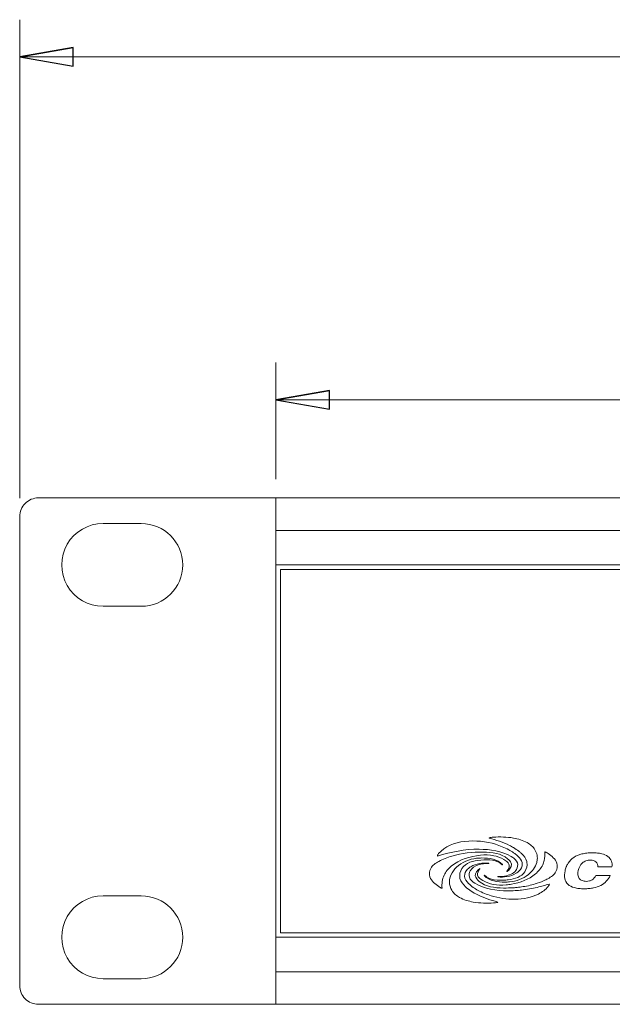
# Model space of a CAD drawing. Header units: inches. Extents: x 0 to 54.8, y -1.5 to 18.4.
# Tile 1 of 43: x 0 to 2, y 0 to 3.3. Entities that reach past the tile are written whole.
import ezdxf

# ---------------------------------------------------------------- set-up
doc = ezdxf.new("R2010")
doc.units = ezdxf.units.IN
doc.header["$MEASUREMENT"] = 0
doc.layers.get('0').update_dxf_attribs({"color": 8})
doc.layers.add('DIM', color=5, linetype='Continuous')
doc.layers.add('SCREEN', color=5, linetype='Continuous')

msp = doc.modelspace()

# ---------------------------------------------------------------- linework, layer by layer
at = {"lineweight": 5}
for points, knots in [([(0.063, 1.7), (0.0463, 1.7), (0.0303, 1.6934), (0.0184, 1.6815), (0.0184, 1.6815), (0.0066, 1.6697), (0, 1.6537), (0, 1.637)], [0, 0, 0, 0, 0.5, 0.5, 0.5, 0.5, 1, 1, 1, 1]), ([(0.28, 1.614), (0.2303, 1.614), (0.1844, 1.5875), (0.1596, 1.5445), (0.1596, 1.5445), (0.1348, 1.5015), (0.1348, 1.4485), (0.1596, 1.4055), (0.1596, 1.4055), (0.1844, 1.3625), (0.2303, 1.336), (0.28, 1.336)], [0, 0, 0, 0, 0.333333, 0.333333, 0.333333, 0.333333, 0.666667, 0.666667, 0.666667, 0.666667, 1, 1, 1, 1]), ([(0.408, 1.336), (0.4848, 1.336), (0.547, 1.3982), (0.547, 1.475), (0.547, 1.475), (0.547, 1.5518), (0.4848, 1.614), (0.408, 1.614)], [0, 0, 0, 0, 0.5, 0.5, 0.5, 0.5, 1, 1, 1, 1]), ([(0.28, 0.364), (0.2303, 0.364), (0.1844, 0.3375), (0.1596, 0.2945), (0.1596, 0.2945), (0.1348, 0.2515), (0.1348, 0.1985), (0.1596, 0.1555), (0.1596, 0.1555), (0.1844, 0.1125), (0.2303, 0.086), (0.28, 0.086)], [0, 0, 0, 0, 0.333333, 0.333333, 0.333333, 0.333333, 0.666667, 0.666667, 0.666667, 0.666667, 1, 1, 1, 1]), ([(0.408, 0.086), (0.4848, 0.086), (0.547, 0.1482), (0.547, 0.225), (0.547, 0.225), (0.547, 0.3018), (0.4848, 0.364), (0.408, 0.364)], [0, 0, 0, 0, 0.5, 0.5, 0.5, 0.5, 1, 1, 1, 1]), ([(0, 0.063), (0, 0.0463), (0.0066, 0.0303), (0.0184, 0.0184), (0.0184, 0.0184), (0.0303, 0.0066), (0.0463, 0), (0.063, 0)], [0, 0, 0, 0, 0.5, 0.5, 0.5, 0.5, 1, 1, 1, 1])]:
    msp.add_open_spline(points, degree=3, knots=knots, dxfattribs=at)
for points in [[(0.86, 1.7), (0.86, 1.7), (0.063, 1.7), (0.063, 1.7)], [(0.86, 1.7), (0.86, 1.7), (0.86, 1.7), (0.86, 1.7)], [(0.86, 0), (0.86, 0), (0.86, 1.7), (0.86, 1.7)], [(18.14, 1.7), (18.14, 1.7), (0.86, 1.7), (0.86, 1.7)], [(0.86, 1.7), (0.86, 1.7), (0.86, 1.7), (0.86, 1.7)], [(0, 1.637), (0, 1.637), (0, 1.637), (0, 1.637)], [(0, 1.637), (0, 1.637), (0, 0.063), (0, 0.063)], [(0.28, 1.614), (0.28, 1.614), (0.408, 1.614), (0.408, 1.614)], [(0.408, 1.614), (0.408, 1.614), (0.408, 1.614), (0.408, 1.614)], [(18.14, 1.591), (18.14, 1.591), (0.86, 1.591), (0.86, 1.591)], [(18.14, 1.475), (18.14, 1.475), (0.86, 1.475), (0.86, 1.475)], [(0.875, 1.46), (0.875, 1.46), (0.875, 1.46), (0.875, 1.46)], [(0.875, 1.46), (0.875, 1.46), (0.875, 0.24), (0.875, 0.24)], [(18.125, 1.46), (18.125, 1.46), (0.875, 1.46), (0.875, 1.46)], [(0.408, 1.336), (0.408, 1.336), (0.28, 1.336), (0.28, 1.336)], [(0.408, 1.336), (0.408, 1.336), (0.408, 1.336), (0.408, 1.336)], [(0.28, 0.364), (0.28, 0.364), (0.408, 0.364), (0.408, 0.364)], [(0.408, 0.364), (0.408, 0.364), (0.408, 0.364), (0.408, 0.364)], [(0.875, 0.24), (0.875, 0.24), (18.125, 0.24), (18.125, 0.24)], [(18.14, 0.225), (18.14, 0.225), (0.86, 0.225), (0.86, 0.225)], [(18.14, 0.109), (18.14, 0.109), (0.86, 0.109), (0.86, 0.109)], [(0.408, 0.086), (0.408, 0.086), (0.28, 0.086), (0.28, 0.086)], [(0.408, 0.086), (0.408, 0.086), (0.408, 0.086), (0.408, 0.086)], [(0.063, 0), (0.063, 0), (0.86, 0), (0.86, 0)], [(18.14, 0), (18.14, 0), (0.86, 0), (0.86, 0)], [(0.86, 0), (0.86, 0), (0.86, 0), (0.86, 0)]]:
    msp.add_open_spline(points, degree=3, dxfattribs=at)
at = {"layer": 'DIM', "lineweight": 5}
for points in [[(0, 3.3052), (0, 3.3052), (0, 3.3052), (0, 3.3052)], [(0, 1.6995), (0, 1.6995), (0, 3.3052), (0, 3.3052)], [(0, 3.1802), (0, 3.1802), (0.18, 3.2115), (0.18, 3.2115)], [(0, 3.1802), (0, 3.1802), (9.0625, 3.1802), (9.0625, 3.1802)], [(0.86, 2.1546), (0.86, 2.1546), (0.86, 2.1546), (0.86, 2.1546)], [(0.86, 1.7625), (0.86, 1.7625), (0.86, 2.1546), (0.86, 2.1546)], [(0.86, 2.0296), (0.86, 2.0296), (1.04, 2.0608), (1.04, 2.0608)], [(0.86, 2.0296), (0.86, 2.0296), (9.0625, 2.0296), (9.0625, 2.0296)]]:
    msp.add_open_spline(points, degree=3, dxfattribs=at)
at = {"layer": 'DIM'}
for points, knots in [([(0, 3.1802), (0, 3.1802), (0.18, 3.2115), (0.18, 3.2115), (0.18, 3.2115), (0.18, 3.2115), (0, 3.1802), (0, 3.1802)], [0, 0, 0, 0, 0.5, 0.5, 0.5, 0.5, 1, 1, 1, 1]), ([(0.18, 3.2115), (0.18, 3.2115), (0.18, 3.149), (0.18, 3.149), (0.18, 3.149), (0.18, 3.149), (0, 3.1802), (0, 3.1802), (0, 3.1802), (0, 3.1802), (0.18, 3.2115), (0.18, 3.2115)], [0, 0, 0, 0, 0.333333, 0.333333, 0.333333, 0.333333, 0.666667, 0.666667, 0.666667, 0.666667, 1, 1, 1, 1]), ([(0.86, 2.0296), (0.86, 2.0296), (1.04, 2.0608), (1.04, 2.0608), (1.04, 2.0608), (1.04, 2.0608), (0.86, 2.0296), (0.86, 2.0296)], [0, 0, 0, 0, 0.5, 0.5, 0.5, 0.5, 1, 1, 1, 1]), ([(1.04, 2.0608), (1.04, 2.0608), (1.04, 1.9983), (1.04, 1.9983), (1.04, 1.9983), (1.04, 1.9983), (0.86, 2.0296), (0.86, 2.0296), (0.86, 2.0296), (0.86, 2.0296), (1.04, 2.0608), (1.04, 2.0608)], [0, 0, 0, 0, 0.333333, 0.333333, 0.333333, 0.333333, 0.666667, 0.666667, 0.666667, 0.666667, 1, 1, 1, 1])]:
    msp.add_open_spline(points, degree=3, knots=knots, dxfattribs=at)
at = {"layer": 'DIM', "lineweight": 5}
for points in [[(0.18, 3.2115), (0.18, 3.2115), (0.18, 3.149), (0.18, 3.149), (0.18, 3.149), (0.18, 3.149), (0, 3.1802), (0, 3.1802)], [(1.04, 2.0608), (1.04, 2.0608), (1.04, 1.9983), (1.04, 1.9983), (1.04, 1.9983), (1.04, 1.9983), (0.86, 2.0296), (0.86, 2.0296)]]:
    msp.add_open_spline(points, degree=3, knots=[0, 0, 0, 0, 0.5, 0.5, 0.5, 0.5, 1, 1, 1, 1], dxfattribs=at)
at = {"layer": 'SCREEN', "lineweight": 5}
for points, knots in [([(1.5891, 0.5611), (1.6117, 0.5624), (1.6346, 0.562), (1.657, 0.5581), (1.657, 0.5581), (1.673, 0.5554), (1.6888, 0.5508), (1.703, 0.5427), (1.703, 0.5427), (1.7134, 0.5368), (1.7229, 0.5289), (1.7291, 0.5188), (1.7291, 0.5188), (1.7309, 0.5159), (1.7324, 0.5128), (1.7336, 0.5096)], [0, 0, 0, 0, 0.25, 0.25, 0.25, 0.25, 0.5, 0.5, 0.5, 0.5, 0.75, 0.75, 0.75, 0.75, 1, 1, 1, 1]), ([(1.6575, 0.5259), (1.653, 0.5286), (1.6484, 0.531), (1.6437, 0.5334), (1.6437, 0.5334), (1.6221, 0.5441), (1.5986, 0.5515), (1.5753, 0.5581)], [0, 0, 0, 0, 0.5, 0.5, 0.5, 0.5, 1, 1, 1, 1]), ([(1.5971, 0.5371), (1.6123, 0.5325), (1.6272, 0.5264), (1.6411, 0.519), (1.6411, 0.519), (1.6468, 0.516), (1.6523, 0.5127), (1.6577, 0.509)], [0, 0, 0, 0, 0.5, 0.5, 0.5, 0.5, 1, 1, 1, 1]), ([(1.4064, 0.3951), (1.3944, 0.4035), (1.3811, 0.4136), (1.3769, 0.4276), (1.3769, 0.4276), (1.3741, 0.4367), (1.3752, 0.4476), (1.3796, 0.4562), (1.3796, 0.4562), (1.3851, 0.4669), (1.3958, 0.474), (1.4066, 0.4798), (1.4066, 0.4798), (1.4207, 0.4875), (1.4349, 0.4931), (1.4499, 0.4975)], [0, 0, 0, 0, 0.25, 0.25, 0.25, 0.25, 0.5, 0.5, 0.5, 0.5, 0.75, 0.75, 0.75, 0.75, 1, 1, 1, 1]), ([(1.4026, 0.4977), (1.4023, 0.4976), (1.402, 0.4981), (1.4019, 0.4985), (1.4019, 0.4985), (1.4015, 0.4997), (1.4023, 0.5006), (1.403, 0.5015), (1.403, 0.5015), (1.404, 0.5029), (1.4046, 0.5044), (1.4057, 0.5057)], [0, 0, 0, 0, 0.333333, 0.333333, 0.333333, 0.333333, 0.666667, 0.666667, 0.666667, 0.666667, 1, 1, 1, 1]), ([(1.6497, 0.4963), (1.6175, 0.5143), (1.5792, 0.5203), (1.5417, 0.5206), (1.5417, 0.5206), (1.4939, 0.5209), (1.4474, 0.5119), (1.4026, 0.4977)], [0, 0, 0, 0, 0.5, 0.5, 0.5, 0.5, 1, 1, 1, 1]), ([(1.5465, 0.5006), (1.5118, 0.4969), (1.4755, 0.4867), (1.4485, 0.4639), (1.4485, 0.4639), (1.4384, 0.4554), (1.4296, 0.4451), (1.4242, 0.4332), (1.4242, 0.4332), (1.4183, 0.42), (1.4165, 0.4048), (1.4173, 0.3904)], [0, 0, 0, 0, 0.333333, 0.333333, 0.333333, 0.333333, 0.666667, 0.666667, 0.666667, 0.666667, 1, 1, 1, 1]), ([(1.4499, 0.4975), (1.4841, 0.5075), (1.5187, 0.5115), (1.5559, 0.511), (1.5559, 0.511), (1.5852, 0.5106), (1.6161, 0.5074), (1.6371, 0.4887)], [0, 0, 0, 0, 0.5, 0.5, 0.5, 0.5, 1, 1, 1, 1]), ([(1.6372, 0.4772), (1.6339, 0.4807), (1.6296, 0.4837), (1.6252, 0.4863), (1.6252, 0.4863), (1.6139, 0.4929), (1.6026, 0.4965), (1.5907, 0.4988), (1.5907, 0.4988), (1.5763, 0.5015), (1.5612, 0.5022), (1.5465, 0.5006)], [0, 0, 0, 0, 0.333333, 0.333333, 0.333333, 0.333333, 0.666667, 0.666667, 0.666667, 0.666667, 1, 1, 1, 1]), ([(1.6613, 0.5063), (1.6653, 0.5033), (1.6692, 0.4999), (1.6729, 0.4962), (1.6729, 0.4962), (1.6787, 0.4903), (1.6841, 0.4835), (1.6859, 0.4759)], [0, 0, 0, 0, 0.5, 0.5, 0.5, 0.5, 1, 1, 1, 1]), ([(1.7022, 0.4769), (1.7021, 0.4776), (1.702, 0.4782), (1.7019, 0.4789), (1.7019, 0.4789), (1.6994, 0.4899), (1.6915, 0.4992), (1.6829, 0.5071), (1.6829, 0.5071), (1.6804, 0.5094), (1.6778, 0.5116), (1.6751, 0.5137)], [0, 0, 0, 0, 0.333333, 0.333333, 0.333333, 0.333333, 0.666667, 0.666667, 0.666667, 0.666667, 1, 1, 1, 1]), ([(1.7336, 0.5096), (1.7359, 0.5035), (1.7372, 0.4969), (1.7372, 0.4904), (1.7372, 0.4904), (1.7372, 0.4856), (1.7365, 0.4809), (1.7352, 0.4763)], [0, 0, 0, 0, 0.5, 0.5, 0.5, 0.5, 1, 1, 1, 1]), ([(1.773, 0.5064), (1.785, 0.4979), (1.7983, 0.4879), (1.8025, 0.4739), (1.8025, 0.4739), (1.8053, 0.4647), (1.8042, 0.4538), (1.7998, 0.4453), (1.7998, 0.4453), (1.7943, 0.4346), (1.7836, 0.4275), (1.7728, 0.4216), (1.7728, 0.4216), (1.7681, 0.419), (1.7633, 0.4167), (1.7584, 0.4145)], [0, 0, 0, 0, 0.25, 0.25, 0.25, 0.25, 0.5, 0.5, 0.5, 0.5, 0.75, 0.75, 0.75, 0.75, 1, 1, 1, 1]), ([(1.7621, 0.5111), (1.7621, 0.5114), (1.7626, 0.5116), (1.763, 0.5116), (1.763, 0.5116), (1.7649, 0.512), (1.766, 0.5107), (1.7673, 0.5097), (1.7673, 0.5097), (1.7691, 0.5083), (1.7712, 0.5076), (1.773, 0.5064)], [0, 0, 0, 0, 0.333333, 0.333333, 0.333333, 0.333333, 0.666667, 0.666667, 0.666667, 0.666667, 1, 1, 1, 1]), ([(1.8355, 0.4643), (1.837, 0.4676), (1.8387, 0.4709), (1.8407, 0.474), (1.8407, 0.474), (1.8455, 0.4815), (1.852, 0.4881), (1.8594, 0.4931), (1.8594, 0.4931), (1.8676, 0.4986), (1.8769, 0.5023), (1.8865, 0.5047), (1.8865, 0.5047), (1.8919, 0.5061), (1.8975, 0.5071), (1.9031, 0.5077), (1.9031, 0.5077), (1.9093, 0.5084), (1.9156, 0.5087), (1.9219, 0.5087), (1.9219, 0.5087), (1.9275, 0.5087), (1.9332, 0.5084), (1.9388, 0.5078), (1.9388, 0.5078), (1.9436, 0.5073), (1.9484, 0.5066), (1.9531, 0.5054), (1.9531, 0.5054), (1.9607, 0.5036), (1.9682, 0.5008), (1.9743, 0.496), (1.9743, 0.496), (1.9793, 0.4921), (1.9834, 0.4869), (1.9857, 0.481), (1.9857, 0.481), (1.9881, 0.4747), (1.9884, 0.4676), (1.9876, 0.461)], [0, 0, 0, 0, 0.1, 0.1, 0.1, 0.1, 0.2, 0.2, 0.2, 0.2, 0.3, 0.3, 0.3, 0.3, 0.4, 0.4, 0.4, 0.4, 0.5, 0.5, 0.5, 0.5, 0.6, 0.6, 0.6, 0.6, 0.7, 0.7, 0.7, 0.7, 0.8, 0.8, 0.8, 0.8, 0.9, 0.9, 0.9, 0.9, 1, 1, 1, 1]), ([(1.5903, 0.3403), (1.5677, 0.339), (1.5448, 0.3394), (1.5224, 0.3433), (1.5224, 0.3433), (1.5064, 0.3461), (1.4906, 0.3506), (1.4764, 0.3587), (1.4764, 0.3587), (1.466, 0.3646), (1.4565, 0.3725), (1.4503, 0.3826), (1.4503, 0.3826), (1.4451, 0.3911), (1.4422, 0.4012), (1.4422, 0.4111), (1.4422, 0.4111), (1.4423, 0.4319), (1.4553, 0.452), (1.4722, 0.4658), (1.4722, 0.4658), (1.4924, 0.4823), (1.5179, 0.4897), (1.543, 0.491)], [0, 0, 0, 0, 0.166667, 0.166667, 0.166667, 0.166667, 0.333333, 0.333333, 0.333333, 0.333333, 0.5, 0.5, 0.5, 0.5, 0.666667, 0.666667, 0.666667, 0.666667, 0.833333, 0.833333, 0.833333, 0.833333, 1, 1, 1, 1]), ([(1.6197, 0.4684), (1.6014, 0.4849), (1.5745, 0.4868), (1.5475, 0.4842), (1.5475, 0.4842), (1.5222, 0.4819), (1.4967, 0.4756), (1.4843, 0.4562)], [0, 0, 0, 0, 0.5, 0.5, 0.5, 0.5, 1, 1, 1, 1]), ([(1.5032, 0.4535), (1.5064, 0.4565), (1.5099, 0.4593), (1.5136, 0.4618), (1.5136, 0.4618), (1.531, 0.4731), (1.5539, 0.475), (1.5747, 0.474)], [0, 0, 0, 0, 0.5, 0.5, 0.5, 0.5, 1, 1, 1, 1]), ([(1.5746, 0.4728), (1.5523, 0.4729), (1.523, 0.4684), (1.5121, 0.4485), (1.5121, 0.4485), (1.5085, 0.4419), (1.507, 0.4337), (1.509, 0.4267), (1.509, 0.4267), (1.5114, 0.418), (1.5195, 0.4111), (1.5273, 0.4066)], [0, 0, 0, 0, 0.333333, 0.333333, 0.333333, 0.333333, 0.666667, 0.666667, 0.666667, 0.666667, 1, 1, 1, 1]), ([(1.6341, 0.4316), (1.6481, 0.4348), (1.6609, 0.4412), (1.6673, 0.453), (1.6673, 0.453), (1.6709, 0.4595), (1.6724, 0.4677), (1.6704, 0.4747), (1.6704, 0.4747), (1.668, 0.4834), (1.6599, 0.4903), (1.6521, 0.4949)], [0, 0, 0, 0, 0.333333, 0.333333, 0.333333, 0.333333, 0.666667, 0.666667, 0.666667, 0.666667, 1, 1, 1, 1]), ([(1.6347, 0.4466), (1.6403, 0.4515), (1.6438, 0.4603), (1.6425, 0.4674), (1.6425, 0.4674), (1.6418, 0.4711), (1.6399, 0.4743), (1.6372, 0.4772)], [0, 0, 0, 0, 0.5, 0.5, 0.5, 0.5, 1, 1, 1, 1]), ([(1.6412, 0.4849), (1.6456, 0.4805), (1.6498, 0.4754), (1.6504, 0.4699), (1.6504, 0.4699), (1.6513, 0.461), (1.6431, 0.4512), (1.6355, 0.4456)], [0, 0, 0, 0, 0.5, 0.5, 0.5, 0.5, 1, 1, 1, 1]), ([(1.7352, 0.4763), (1.731, 0.4607), (1.7202, 0.4463), (1.7072, 0.4356), (1.7072, 0.4356), (1.6891, 0.4208), (1.6665, 0.4133), (1.6439, 0.411)], [0, 0, 0, 0, 0.5, 0.5, 0.5, 0.5, 1, 1, 1, 1]), ([(1.6501, 0.4032), (1.6793, 0.4082), (1.7084, 0.4185), (1.7309, 0.4375), (1.7309, 0.4375), (1.741, 0.446), (1.7498, 0.4563), (1.7552, 0.4682), (1.7552, 0.4682), (1.7573, 0.4729), (1.7589, 0.4778), (1.76, 0.4829)], [0, 0, 0, 0, 0.333333, 0.333333, 0.333333, 0.333333, 0.666667, 0.666667, 0.666667, 0.666667, 1, 1, 1, 1]), ([(1.6859, 0.4759), (1.6863, 0.4744), (1.6865, 0.473), (1.6866, 0.4715), (1.6866, 0.4715), (1.687, 0.463), (1.6826, 0.4537), (1.6762, 0.4479)], [0, 0, 0, 0, 0.5, 0.5, 0.5, 0.5, 1, 1, 1, 1]), ([(1.9813, 0.4324), (1.9754, 0.4185), (1.9639, 0.4065), (1.9505, 0.3993), (1.9505, 0.3993), (1.9427, 0.3951), (1.9343, 0.3925), (1.9258, 0.3907), (1.9258, 0.3907), (1.9209, 0.3898), (1.916, 0.389), (1.9111, 0.3886), (1.9111, 0.3886), (1.9057, 0.3881), (1.9003, 0.3878), (1.8949, 0.3878), (1.8949, 0.3878), (1.8888, 0.3878), (1.8827, 0.3881), (1.8766, 0.3888), (1.8766, 0.3888), (1.8715, 0.3894), (1.8664, 0.3903), (1.8614, 0.3917), (1.8614, 0.3917), (1.8534, 0.3939), (1.8455, 0.3974), (1.8397, 0.4031), (1.8397, 0.4031), (1.8346, 0.4081), (1.831, 0.4148), (1.8294, 0.4218), (1.8294, 0.4218), (1.8275, 0.4303), (1.8284, 0.4391), (1.8302, 0.4476), (1.8302, 0.4476), (1.8313, 0.4525), (1.8326, 0.4572), (1.8344, 0.4617), (1.8344, 0.4617), (1.8348, 0.4626), (1.8351, 0.4634), (1.8355, 0.4643)], [0, 0, 0, 0, 0.090909, 0.090909, 0.090909, 0.090909, 0.181818, 0.181818, 0.181818, 0.181818, 0.272727, 0.272727, 0.272727, 0.272727, 0.363636, 0.363636, 0.363636, 0.363636, 0.454545, 0.454545, 0.454545, 0.454545, 0.545455, 0.545455, 0.545455, 0.545455, 0.636364, 0.636364, 0.636364, 0.636364, 0.727273, 0.727273, 0.727273, 0.727273, 0.818182, 0.818182, 0.818182, 0.818182, 0.909091, 0.909091, 0.909091, 0.909091, 1, 1, 1, 1]), ([(1.9401, 0.461), (1.9402, 0.467), (1.9382, 0.4738), (1.9339, 0.4779), (1.9339, 0.4779), (1.9317, 0.48), (1.9289, 0.4814), (1.926, 0.4823), (1.926, 0.4823), (1.9226, 0.4835), (1.9189, 0.4838), (1.9153, 0.4839), (1.9153, 0.4839), (1.9103, 0.4839), (1.9052, 0.4832), (1.9005, 0.4815), (1.9005, 0.4815), (1.8961, 0.48), (1.8921, 0.4777), (1.8886, 0.4747), (1.8886, 0.4747), (1.8811, 0.4683), (1.8766, 0.4585), (1.8745, 0.4489)], [0, 0, 0, 0, 0.166667, 0.166667, 0.166667, 0.166667, 0.333333, 0.333333, 0.333333, 0.333333, 0.5, 0.5, 0.5, 0.5, 0.666667, 0.666667, 0.666667, 0.666667, 0.833333, 0.833333, 0.833333, 0.833333, 1, 1, 1, 1]), ([(1.4843, 0.4562), (1.4781, 0.4466), (1.475, 0.4337), (1.4775, 0.4225), (1.4775, 0.4225), (1.48, 0.4115), (1.4879, 0.4023), (1.4965, 0.3944), (1.4965, 0.3944), (1.5084, 0.3834), (1.5217, 0.375), (1.5357, 0.3681), (1.5357, 0.3681), (1.5573, 0.3574), (1.5808, 0.3499), (1.6041, 0.3434)], [0, 0, 0, 0, 0.25, 0.25, 0.25, 0.25, 0.5, 0.5, 0.5, 0.5, 0.75, 0.75, 0.75, 0.75, 1, 1, 1, 1]), ([(1.5823, 0.3643), (1.5671, 0.369), (1.5522, 0.375), (1.5383, 0.3824), (1.5383, 0.3824), (1.5269, 0.3885), (1.5161, 0.3955), (1.5065, 0.4052), (1.5065, 0.4052), (1.4996, 0.4122), (1.4933, 0.4206), (1.4928, 0.4299), (1.4928, 0.4299), (1.4924, 0.4384), (1.4968, 0.4477), (1.5032, 0.4535)], [0, 0, 0, 0, 0.25, 0.25, 0.25, 0.25, 0.5, 0.5, 0.5, 0.5, 0.75, 0.75, 0.75, 0.75, 1, 1, 1, 1]), ([(1.5423, 0.4127), (1.5366, 0.4178), (1.5298, 0.4244), (1.529, 0.4316), (1.529, 0.4316), (1.5281, 0.4404), (1.5363, 0.4502), (1.5439, 0.4558)], [0, 0, 0, 0, 0.5, 0.5, 0.5, 0.5, 1, 1, 1, 1]), ([(1.5447, 0.4548), (1.5391, 0.4499), (1.5356, 0.4411), (1.5369, 0.434), (1.5369, 0.434), (1.5384, 0.4258), (1.5463, 0.4198), (1.5542, 0.4152), (1.5542, 0.4152), (1.5655, 0.4086), (1.5768, 0.4049), (1.5887, 0.4027), (1.5887, 0.4027), (1.6031, 0.4), (1.6182, 0.3993), (1.6329, 0.4008)], [0, 0, 0, 0, 0.25, 0.25, 0.25, 0.25, 0.5, 0.5, 0.5, 0.5, 0.75, 0.75, 0.75, 0.75, 1, 1, 1, 1]), ([(1.5598, 0.433), (1.578, 0.4165), (1.6049, 0.4146), (1.6319, 0.4172), (1.6319, 0.4172), (1.6345, 0.4174), (1.637, 0.4177), (1.6396, 0.418)], [0, 0, 0, 0, 0.5, 0.5, 0.5, 0.5, 1, 1, 1, 1]), ([(1.6762, 0.4479), (1.673, 0.4449), (1.6695, 0.4421), (1.6658, 0.4397), (1.6658, 0.4397), (1.6567, 0.4338), (1.6461, 0.4304), (1.6351, 0.4287)], [0, 0, 0, 0, 0.5, 0.5, 0.5, 0.5, 1, 1, 1, 1]), ([(1.8745, 0.4489), (1.8727, 0.4402), (1.8726, 0.4295), (1.8779, 0.4224), (1.8779, 0.4224), (1.8802, 0.4192), (1.8836, 0.4168), (1.8872, 0.4153), (1.8872, 0.4153), (1.8917, 0.4134), (1.8966, 0.4128), (1.9015, 0.4128), (1.9015, 0.4128), (1.905, 0.4129), (1.9085, 0.4132), (1.9119, 0.4141), (1.9119, 0.4141), (1.915, 0.4148), (1.9181, 0.416), (1.9209, 0.4177), (1.9209, 0.4177), (1.9265, 0.4211), (1.931, 0.4265), (1.9338, 0.4324)], [0, 0, 0, 0, 0.166667, 0.166667, 0.166667, 0.166667, 0.333333, 0.333333, 0.333333, 0.333333, 0.5, 0.5, 0.5, 0.5, 0.666667, 0.666667, 0.666667, 0.666667, 0.833333, 0.833333, 0.833333, 0.833333, 1, 1, 1, 1]), ([(1.5273, 0.4066), (1.5599, 0.3875), (1.5992, 0.3811), (1.6377, 0.3808), (1.6377, 0.3808), (1.6461, 0.3808), (1.6545, 0.381), (1.6629, 0.3815)], [0, 0, 0, 0, 0.5, 0.5, 0.5, 0.5, 1, 1, 1, 1]), ([(1.6577, 0.3913), (1.6465, 0.3905), (1.6351, 0.3902), (1.6235, 0.3904), (1.6235, 0.3904), (1.5942, 0.3908), (1.5633, 0.3941), (1.5423, 0.4127)], [0, 0, 0, 0, 0.5, 0.5, 0.5, 0.5, 1, 1, 1, 1]), ([(1.7768, 0.4037), (1.7771, 0.4038), (1.7774, 0.4034), (1.7775, 0.4029), (1.7775, 0.4029), (1.7779, 0.4017), (1.7771, 0.4009), (1.7764, 0.4), (1.7764, 0.4), (1.7754, 0.3986), (1.7748, 0.397), (1.7737, 0.3957)], [0, 0, 0, 0, 0.333333, 0.333333, 0.333333, 0.333333, 0.666667, 0.666667, 0.666667, 0.666667, 1, 1, 1, 1]), ([(1.4173, 0.3904), (1.4173, 0.39), (1.4168, 0.3899), (1.4164, 0.3898), (1.4164, 0.3898), (1.4145, 0.3894), (1.4134, 0.3908), (1.4121, 0.3918), (1.4121, 0.3918), (1.4103, 0.3931), (1.4082, 0.3938), (1.4064, 0.3951)], [0, 0, 0, 0, 0.333333, 0.333333, 0.333333, 0.333333, 0.666667, 0.666667, 0.666667, 0.666667, 1, 1, 1, 1])]:
    msp.add_open_spline(points, degree=3, knots=knots, dxfattribs=at)
for points in [[(1.4057, 0.5057), (1.4475, 0.5551), (1.5353, 0.5561), (1.5971, 0.5371)], [(1.5753, 0.5581), (1.5749, 0.5582), (1.575, 0.5592), (1.5754, 0.5592)], [(1.5754, 0.5592), (1.5799, 0.56), (1.5845, 0.5608), (1.5891, 0.5611)], [(1.6521, 0.4949), (1.6513, 0.4954), (1.6505, 0.4958), (1.6497, 0.4963)], [(1.6751, 0.5137), (1.6695, 0.5183), (1.6636, 0.5223), (1.6575, 0.5259)], [(1.6613, 0.5063), (1.6601, 0.5072), (1.6589, 0.5081), (1.6577, 0.509)], [(1.76, 0.4829), (1.762, 0.4921), (1.7626, 0.5017), (1.7621, 0.5111)], [(1.5506, 0.4912), (1.548, 0.4912), (1.5455, 0.4911), (1.543, 0.491)], [(1.5506, 0.4912), (1.575, 0.4913), (1.6043, 0.4875), (1.6205, 0.4692)], [(1.5747, 0.474), (1.5751, 0.474), (1.575, 0.4728), (1.5746, 0.4728)], [(1.6205, 0.4692), (1.6208, 0.4689), (1.6199, 0.4681), (1.6197, 0.4684)], [(1.6371, 0.4887), (1.6371, 0.4887), (1.6412, 0.4849), (1.6412, 0.4849)], [(1.6951, 0.4452), (1.7009, 0.4543), (1.704, 0.4662), (1.7022, 0.4769)], [(1.5439, 0.4558), (1.5442, 0.456), (1.545, 0.4551), (1.5447, 0.4548)], [(1.5589, 0.4322), (1.5586, 0.4325), (1.5595, 0.4333), (1.5598, 0.433)], [(1.6289, 0.4102), (1.6044, 0.4102), (1.5751, 0.4139), (1.5589, 0.4322)], [(1.6048, 0.4286), (1.614, 0.4286), (1.6243, 0.4293), (1.6341, 0.4316)], [(1.6355, 0.4456), (1.6352, 0.4454), (1.6344, 0.4463), (1.6347, 0.4466)], [(1.6396, 0.418), (1.6622, 0.421), (1.6839, 0.4278), (1.6951, 0.4452)], [(1.9338, 0.4324), (1.9338, 0.4324), (1.9813, 0.4324), (1.9813, 0.4324)], [(1.9876, 0.461), (1.9876, 0.461), (1.9401, 0.461), (1.9401, 0.461)], [(1.9813, 0.4324), (1.9813, 0.4324), (1.9813, 0.4324), (1.9813, 0.4324)], [(1.9876, 0.461), (1.9876, 0.461), (1.9876, 0.461), (1.9876, 0.461)], [(1.6047, 0.4274), (1.6043, 0.4274), (1.6044, 0.4286), (1.6048, 0.4286)], [(1.6351, 0.4287), (1.625, 0.4271), (1.6146, 0.4269), (1.6047, 0.4274)], [(1.6289, 0.4102), (1.6314, 0.4102), (1.6339, 0.4103), (1.6364, 0.4104)], [(1.6329, 0.4008), (1.6387, 0.4014), (1.6444, 0.4022), (1.6501, 0.4032)], [(1.6364, 0.4104), (1.6389, 0.4106), (1.6414, 0.4107), (1.6439, 0.411)], [(1.6842, 0.3941), (1.6995, 0.3963), (1.7147, 0.3996), (1.7295, 0.404)], [(1.7584, 0.4145), (1.749, 0.4103), (1.7394, 0.4069), (1.7295, 0.404)], [(1.7368, 0.3926), (1.7503, 0.3958), (1.7636, 0.3995), (1.7768, 0.4037)], [(1.741, 0.3702), (1.6953, 0.3468), (1.6307, 0.3494), (1.5823, 0.3643)], [(1.6577, 0.3913), (1.6598, 0.3915), (1.662, 0.3916), (1.6641, 0.3918)], [(1.6629, 0.3815), (1.6701, 0.3819), (1.6773, 0.3826), (1.6845, 0.3834)], [(1.6641, 0.3918), (1.6708, 0.3924), (1.6775, 0.3932), (1.6842, 0.3941)], [(1.6845, 0.3834), (1.7022, 0.3854), (1.7196, 0.3886), (1.7368, 0.3926)], [(1.7737, 0.3957), (1.7647, 0.385), (1.7535, 0.3766), (1.741, 0.3702)], [(1.604, 0.3422), (1.5995, 0.3414), (1.5949, 0.3406), (1.5903, 0.3403)], [(1.6041, 0.3434), (1.6045, 0.3433), (1.6044, 0.3423), (1.604, 0.3422)]]:
    msp.add_open_spline(points, degree=3, dxfattribs=at)

doc.saveas('drawing.dxf')
